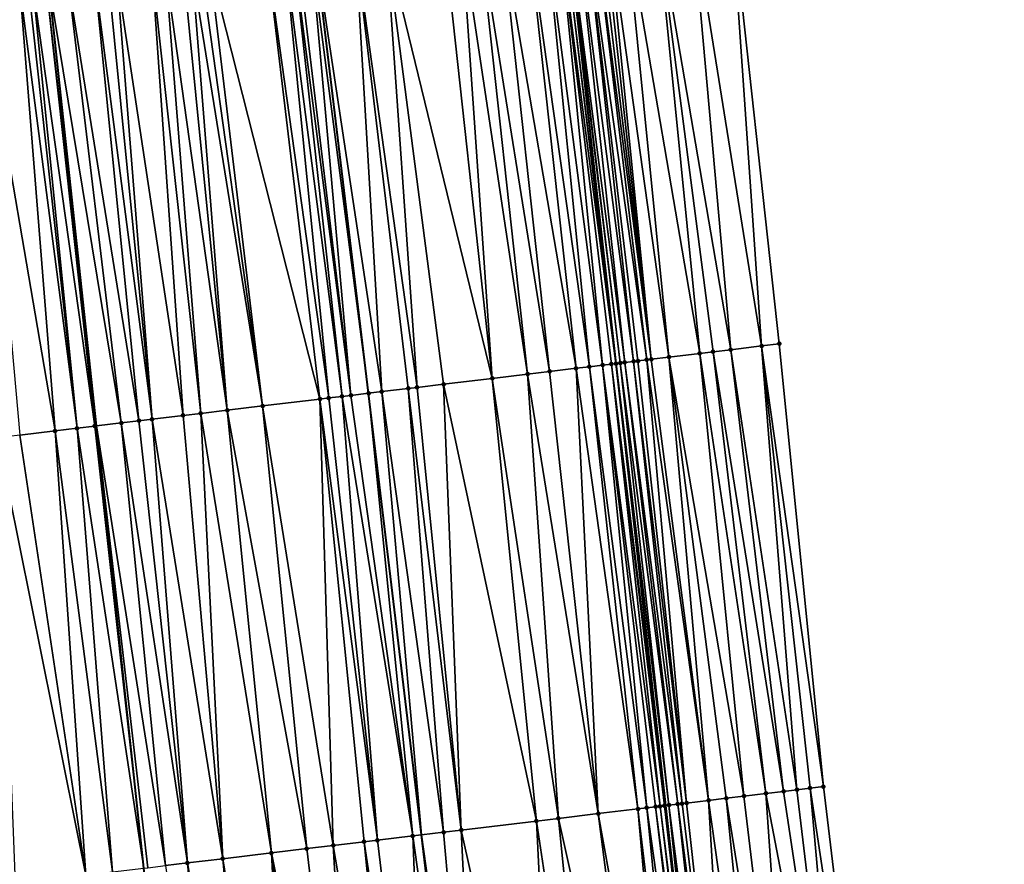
# Model space of a CAD drawing. Header units: feet. Extents: x 2004186 to 2014793, y 836912 to 864902.
# Tile 98 of 256: x 2010550 to 2010594, y 839931 to 839969. Entities that reach past the tile are written whole.
import ezdxf

# ---------------------------------------------------------------- set-up
doc = ezdxf.new("R2010")
doc.units = ezdxf.units.FT
doc.header["$LTSCALE"] = 100
doc.header["$MEASUREMENT"] = 0
for name, color, linetype, lineweight in [('EP_Travel Lane', 5, 'Continuous', 40), ('GPL_Skip Line', 2, 'Continuous', 40), ('Road Shots', 4, 'Continuous', 200), ('Road X-Section', 30, 'Continuous', 13)]:
    doc.layers.add(name, color=color, linetype=linetype, lineweight=lineweight)
doc.layers.add('I-77 SB_MM21-27-Surface-Border', color=7, linetype='Continuous')
doc.layers.add('I-77 SB_MM21-27-Surface-TIN', color=7, linetype='Continuous')

msp = doc.modelspace()

# ---------------------------------------------------------------- linework, layer by layer
at = {"layer": 'EP_Travel Lane'}
msp.add_polyline3d([(2010585.889405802, 839874.2041773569, 326.4534980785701), (2010583.562419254, 839894.0667290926, 326.671785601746), (2010581.336303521, 839913.9414965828, 326.8632629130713), (2010579.110147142, 839933.8166269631, 327.0718519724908), (2010576.884040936, 839953.6913093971, 327.2991122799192), (2010574.657961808, 839973.5658352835, 327.5319618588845), (2010572.495985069, 839993.4488885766, 327.7415714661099), (2010570.414775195, 840013.19216514, 328.0198510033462), (2010568.335496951, 840032.917117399, 328.2891734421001), (2010566.238830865, 840052.8070184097, 328.5657698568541), (2010564.142360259, 840072.6953341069, 328.8998546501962), (2010562.130887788, 840092.5913961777, 329.2440406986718), (2010560.205788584, 840112.494909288, 329.5964373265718), (2010558.2806344, 840132.3989908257, 329.9237244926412), (2010556.355448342, 840152.3034019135, 330.2688760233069), (2010554.430376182, 840172.2069594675, 330.634051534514)], dxfattribs=at)
at = {"layer": 'GPL_Skip Line'}
for points in [[(2010575.273522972, 839872.9292737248, 326.6531976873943), (2010572.892651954, 839892.7853690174, 326.8581499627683), (2010570.511757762, 839912.641657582, 327.0613865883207), (2010568.1308629, 839932.4979517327, 327.2712964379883), (2010565.750011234, 839952.3538856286, 327.4943809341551), (2010563.369133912, 839972.2100334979, 327.7272971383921), (2010560.98826363, 839992.0661226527, 327.9701771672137), (2010558.730415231, 840011.9360111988, 328.2273990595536), (2010556.735345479, 840031.8336311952, 328.4973244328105), (2010554.880210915, 840051.7454049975, 328.7789056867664), (2010553.025152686, 840071.6563594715, 329.098829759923), (2010551.17012179, 840091.5670205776, 329.4283789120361), (2010549.315119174, 840111.4773781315, 329.773638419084), (2010547.460059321, 840131.3883500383, 330.08064942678), (2010545.605046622, 840151.2988158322, 330.430986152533), (2010543.750052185, 840171.2090855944, 330.798773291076)], [(2010562.392701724, 839871.3826455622, 326.8673435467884), (2010560.024588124, 839891.2403095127, 327.0548108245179), (2010557.781053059, 839911.1133117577, 327.2539379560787), (2010555.647591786, 839930.998980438, 327.466965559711), (2010553.514143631, 839950.8845268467, 327.6747133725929), (2010551.38065069, 839970.7704906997, 327.9091312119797), (2010549.247217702, 839990.6558957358, 328.1583456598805), (2010547.098268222, 840010.6859276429, 328.4005417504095), (2010544.947482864, 840030.7330714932, 328.673783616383), (2010542.814051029, 840050.6184657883, 328.9543200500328), (2010540.68066085, 840070.5034718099, 329.2711327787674), (2010538.594213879, 840090.3923057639, 329.6046242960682), (2010536.63127463, 840110.2930355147, 329.9351341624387), (2010534.745470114, 840130.2009271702, 330.2576296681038), (2010532.85972294, 840150.1082134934, 330.6014254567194), (2010530.973929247, 840170.0159909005, 330.96115323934)]]:
    msp.add_polyline3d(points, dxfattribs=at)
at = {"layer": 'I-77 SB_MM21-27-Surface-Border', "color": 3, "linetype": 'ByBlock', "lineweight": -2}
msp.add_polyline3d([(2010561.074342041, 840172.8305154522, 330.3673975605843), (2010563.327516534, 840152.958373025, 329.9766822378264), (2010565.381774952, 840133.065299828, 329.6294207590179), (2010567.236826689, 840113.1544150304, 329.3225256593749), (2010569.689132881, 840093.3008890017, 328.9369080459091), (2010571.743336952, 840073.4083991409, 328.5961373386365), (2010573.598419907, 840053.4971792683, 328.2810096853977), (2010575.453694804, 840033.5838992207, 328.0146777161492), (2010577.422489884, 840013.9475747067, 327.7467657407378), (2010579.653789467, 839994.3107131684, 327.462730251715), (2010582.034785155, 839974.4535781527, 327.2465050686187), (2010584.217045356, 839954.5739494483, 327.0232896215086), (2010586.200840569, 839934.6695711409, 326.8236322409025), (2010588.581778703, 839914.8129161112, 326.5889450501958), (2010590.565438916, 839894.909663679, 326.3690998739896), (2010592.54919734, 839875.0055921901, 326.1664416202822), (2010594.334517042, 839855.0765520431, 326.0246045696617)], dxfattribs=at)
at = {"layer": 'I-77 SB_MM21-27-Surface-TIN', "color": 128, "linetype": 'ByBlock', "lineweight": -2}
for points in [[(2010578.659156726, 839974.0472097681, 327.3893784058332), (2010582.032826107, 839954.3109141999, 327.1161640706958), (2010580.247692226, 839974.2384046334, 327.3255044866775)], [(2010582.034785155, 839974.4535781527, 327.2465050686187), (2010580.247692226, 839974.2384046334, 327.3255044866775), (2010583.422785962, 839954.4782823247, 327.0585532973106)], [(2010580.247692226, 839974.2384046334, 327.3255044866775), (2010582.032826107, 839954.3109141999, 327.1161640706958), (2010583.422785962, 839954.4782823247, 327.0585532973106)], [(2010582.034785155, 839974.4535781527, 327.2465050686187), (2010583.422785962, 839954.4782823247, 327.0585532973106), (2010584.217045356, 839954.5739494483, 327.0232896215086)], [(2010576.276360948, 839973.7603551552, 327.4908012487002), (2010576.077788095, 839973.7365051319, 327.4943424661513), (2010578.458635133, 839953.880609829, 327.2584213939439)], [(2010576.474931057, 839973.7842280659, 327.4851988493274), (2010576.276360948, 839973.7603551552, 327.4908012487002), (2010578.458635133, 839953.880609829, 327.2584213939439)], [(2010577.26919947, 839973.8798199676, 327.4537599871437), (2010576.474931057, 839973.7842280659, 327.4851988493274), (2010579.252908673, 839953.9761589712, 327.2329629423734)], [(2010576.474931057, 839973.7842280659, 327.4851988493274), (2010578.458635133, 839953.880609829, 327.2584213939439), (2010579.252908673, 839953.9761589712, 327.2329629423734)], [(2010578.659156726, 839974.0472097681, 327.3893784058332), (2010577.26919947, 839973.8798199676, 327.4537599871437), (2010580.642866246, 839954.1435461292, 327.1737703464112)], [(2010577.26919947, 839973.8798199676, 327.4537599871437), (2010579.252908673, 839953.9761589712, 327.2329629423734), (2010580.642866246, 839954.1435461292, 327.1737703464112)], [(2010578.659156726, 839974.0472097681, 327.3893784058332), (2010581.238560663, 839954.215297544, 327.1472334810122), (2010582.032826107, 839954.3109141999, 327.1161640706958)], [(2010578.659156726, 839974.0472097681, 327.3893784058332), (2010580.642866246, 839954.1435461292, 327.1737703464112), (2010581.238560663, 839954.215297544, 327.1472334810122)], [(2010572.900655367, 839973.354630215, 327.5757269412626), (2010571.70921036, 839973.2115958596, 327.5910497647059), (2010575.082936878, 839953.4748237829, 327.3418694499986)], [(2010573.694948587, 839973.450015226, 327.562920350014), (2010572.900655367, 839973.354630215, 327.5757269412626), (2010575.678653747, 839953.5463879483, 327.3308945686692)], [(2010572.900655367, 839973.354630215, 327.5757269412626), (2010575.082936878, 839953.4748237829, 327.3418694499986), (2010575.678653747, 839953.5463879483, 327.3308945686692)], [(2010574.290658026, 839973.5216413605, 327.54544644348), (2010573.694948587, 839973.450015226, 327.562920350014), (2010576.274360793, 839953.6180340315, 327.3131116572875)], [(2010573.694948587, 839973.450015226, 327.562920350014), (2010575.678653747, 839953.5463879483, 327.3308945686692), (2010576.274360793, 839953.6180340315, 327.3131116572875)], [(2010574.489221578, 839973.5455689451, 327.5349201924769), (2010574.290658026, 839973.5216413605, 327.54544644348), (2010576.870072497, 839953.6896412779, 327.2985563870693)], [(2010574.290658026, 839973.5216413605, 327.54544644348), (2010576.671493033, 839953.6658463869, 327.297242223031), (2010576.870072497, 839953.6896412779, 327.2985563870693)], [(2010574.290658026, 839973.5216413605, 327.54544644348), (2010576.274360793, 839953.6180340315, 327.3131116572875), (2010576.671493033, 839953.6658463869, 327.297242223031)], [(2010574.489221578, 839973.5455689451, 327.5349201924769), (2010576.884040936, 839953.6913093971, 327.2991122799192), (2010574.657961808, 839973.5658352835, 327.5319618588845)], [(2010574.489221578, 839973.5455689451, 327.5349201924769), (2010576.870072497, 839953.6896412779, 327.2985563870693), (2010576.884040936, 839953.6913093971, 327.2991122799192)], [(2010574.687794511, 839973.5694183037, 327.5314388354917), (2010574.657961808, 839973.5658352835, 327.5319618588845), (2010577.068661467, 839953.7133568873, 327.3064595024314)], [(2010577.068661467, 839953.7133568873, 327.3064595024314), (2010574.657961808, 839973.5658352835, 327.5319618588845), (2010576.884040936, 839953.6913093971, 327.2991122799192)], [(2010575.084957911, 839973.6169707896, 327.5376455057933), (2010574.687794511, 839973.5694183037, 327.5314388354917), (2010577.267245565, 839953.7371131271, 327.3109858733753)], [(2010574.687794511, 839973.5694183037, 327.5314388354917), (2010577.068661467, 839953.7133568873, 327.3064595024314), (2010577.267245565, 839953.7371131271, 327.3109858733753)], [(2010575.482100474, 839973.6646970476, 327.5282025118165), (2010575.084957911, 839973.6169707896, 327.5376455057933), (2010577.664385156, 839953.7848641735, 327.3002117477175)], [(2010575.084957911, 839973.6169707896, 327.5376455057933), (2010577.267245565, 839953.7371131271, 327.3109858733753), (2010577.664385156, 839953.7848641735, 327.3002117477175)], [(2010575.879219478, 839973.7126197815, 327.5010652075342), (2010575.482100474, 839973.6646970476, 327.5282025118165), (2010578.260071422, 839953.856683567, 327.2680252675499)], [(2010575.482100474, 839973.6646970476, 327.5282025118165), (2010577.862949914, 839953.8087817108, 327.2913329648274), (2010578.260071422, 839953.856683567, 327.2680252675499)], [(2010575.482100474, 839973.6646970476, 327.5282025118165), (2010577.664385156, 839953.7848641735, 327.3002117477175), (2010577.862949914, 839953.8087817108, 327.2913329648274)], [(2010576.077788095, 839973.7365051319, 327.4943424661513), (2010575.879219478, 839973.7126197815, 327.5010652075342), (2010578.458635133, 839953.880609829, 327.2584213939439)], [(2010575.879219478, 839973.7126197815, 327.5010652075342), (2010578.260071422, 839953.856683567, 327.2680252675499), (2010578.458635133, 839953.880609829, 327.2584213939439)], [(2010569.127765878, 839972.9015238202, 327.6390431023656), (2010566.54630099, 839972.5916219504, 327.6717112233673), (2010571.310059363, 839953.0216175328, 327.4085958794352)], [(2010569.922056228, 839972.996932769, 327.6240807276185), (2010569.127765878, 839972.9015238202, 327.6390431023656), (2010571.310059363, 839953.0216175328, 327.4085958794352)], [(2010570.716343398, 839973.0923682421, 327.6067296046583), (2010569.922056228, 839972.996932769, 327.6240807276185), (2010572.898632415, 839953.2124992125, 327.3756806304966)], [(2010569.922056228, 839972.996932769, 327.6240807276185), (2010571.310059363, 839953.0216175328, 327.4085958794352), (2010572.898632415, 839953.2124992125, 327.3756806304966)], [(2010571.70921036, 839973.2115958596, 327.5910497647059), (2010570.716343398, 839973.0923682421, 327.6067296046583), (2010573.891497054, 839953.3317462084, 327.3596009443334)], [(2010570.716343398, 839973.0923682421, 327.6067296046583), (2010572.898632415, 839953.2124992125, 327.3756806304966), (2010573.891497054, 839953.3317462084, 327.3596009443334)], [(2010571.70921036, 839973.2115958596, 327.5910497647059), (2010573.891497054, 839953.3317462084, 327.3596009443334), (2010575.082936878, 839953.4748237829, 327.3418694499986)], [(2010565.156285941, 839972.4247141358, 327.6926858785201), (2010563.369133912, 839972.2100334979, 327.7272971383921), (2010566.345727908, 839952.4254514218, 327.4832707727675)], [(2010566.54630099, 839972.5916219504, 327.6717112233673), (2010565.156285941, 839972.4247141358, 327.6926858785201), (2010567.934307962, 839952.6162747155, 327.4552079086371)], [(2010565.156285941, 839972.4247141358, 327.6926858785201), (2010567.537164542, 839952.5685556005, 327.4633282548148), (2010567.934307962, 839952.6162747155, 327.4552079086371)], [(2010565.156285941, 839972.4247141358, 327.6926858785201), (2010566.345727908, 839952.4254514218, 327.4832707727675), (2010567.537164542, 839952.5685556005, 327.4633282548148)], [(2010566.54630099, 839972.5916219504, 327.6717112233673), (2010569.12575018, 839952.7593323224, 327.4391359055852), (2010571.310059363, 839953.0216175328, 327.4085958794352)], [(2010566.54630099, 839972.5916219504, 327.6717112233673), (2010567.934307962, 839952.6162747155, 327.4552079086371), (2010569.12575018, 839952.7593323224, 327.4391359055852)], [(2010561.979131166, 839972.0430230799, 327.757512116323), (2010561.184832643, 839971.9476822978, 327.7663354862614), (2010563.962865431, 839952.1391530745, 327.5306347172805)], [(2010562.376277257, 839972.0907199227, 327.7507181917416), (2010561.979131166, 839972.0430230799, 327.757512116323), (2010564.558581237, 839952.2107261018, 327.5189233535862)], [(2010561.979131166, 839972.0430230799, 327.757512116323), (2010563.962865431, 839952.1391530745, 327.5306347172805), (2010564.558581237, 839952.2107261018, 327.5189233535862)], [(2010562.574845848, 839972.1146054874, 327.7439761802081), (2010562.376277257, 839972.0907199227, 327.7507181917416), (2010564.955722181, 839952.2584658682, 327.5090866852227)], [(2010562.376277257, 839972.0907199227, 327.7507181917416), (2010564.558581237, 839952.2107261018, 327.5189233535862), (2010564.955722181, 839952.2584658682, 327.5090866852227)], [(2010563.170564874, 839972.1861516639, 327.7337031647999), (2010562.574845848, 839972.1146054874, 327.7439761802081), (2010564.955722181, 839952.2584658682, 327.5090866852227)], [(2010563.170564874, 839972.1861516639, 327.7337031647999), (2010565.750011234, 839952.3538856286, 327.4943809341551), (2010563.369133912, 839972.2100334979, 327.7272971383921)], [(2010563.170564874, 839972.1861516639, 327.7337031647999), (2010564.955722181, 839952.2584658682, 327.5090866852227), (2010565.750011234, 839952.3538856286, 327.4943809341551)], [(2010566.345727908, 839952.4254514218, 327.4832707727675), (2010563.369133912, 839972.2100334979, 327.7272971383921), (2010565.750011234, 839952.3538856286, 327.4943809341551)], [(2010557.809076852, 839971.5423760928, 327.8135504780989), (2010557.411934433, 839971.494648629, 327.8231020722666), (2010559.395681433, 839951.5906724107, 327.5999873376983)], [(2010558.206223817, 839971.590065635, 327.8074140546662), (2010557.809076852, 839971.5423760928, 327.8135504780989), (2010560.984259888, 839951.7815090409, 327.5708160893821)], [(2010557.809076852, 839971.5423760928, 327.8135504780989), (2010559.395681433, 839951.5906724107, 327.5999873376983), (2010560.984259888, 839951.7815090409, 327.5708160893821)], [(2010558.603368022, 839971.6377781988, 327.7992043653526), (2010558.206223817, 839971.590065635, 327.8074140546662), (2010560.984259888, 839951.7815090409, 327.5708160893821)], [(2010561.184832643, 839971.9476822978, 327.7663354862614), (2010558.603368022, 839971.6377781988, 327.7992043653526), (2010563.565716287, 839952.091481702, 327.5347872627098)], [(2010558.603368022, 839971.6377781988, 327.7992043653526), (2010560.984259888, 839951.7815090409, 327.5708160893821), (2010563.565716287, 839952.091481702, 327.5347872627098)], [(2010561.184832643, 839971.9476822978, 327.7663354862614), (2010563.565716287, 839952.091481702, 327.5347872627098), (2010563.962865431, 839952.1391530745, 327.5306347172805)], [(2010554.433330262, 839971.1369931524, 327.8676761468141), (2010554.036183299, 839971.0893035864, 327.8738147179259), (2010556.019930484, 839951.1853258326, 327.6469119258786)], [(2010556.021916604, 839971.3277640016, 327.8419885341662), (2010554.433330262, 839971.1369931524, 327.8676761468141), (2010557.409947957, 839951.3522134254, 327.6292373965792)], [(2010554.433330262, 839971.1369931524, 327.8676761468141), (2010556.019930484, 839951.1853258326, 327.6469119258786), (2010557.409947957, 839951.3522134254, 327.6292373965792)], [(2010556.617641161, 839971.3992640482, 327.8358698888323), (2010556.021916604, 839971.3277640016, 327.8419885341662), (2010558.204238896, 839951.4476174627, 327.6158383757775)], [(2010556.021916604, 839971.3277640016, 327.8419885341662), (2010557.409947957, 839951.3522134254, 327.6292373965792), (2010558.204238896, 839951.4476174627, 327.6158383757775)], [(2010557.411934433, 839971.494648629, 327.8231020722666), (2010556.617641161, 839971.3992640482, 327.8358698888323), (2010559.395681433, 839951.5906724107, 327.5999873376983)], [(2010556.617641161, 839971.3992640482, 327.8358698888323), (2010558.204238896, 839951.4476174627, 327.6158383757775), (2010559.395681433, 839951.5906724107, 327.5999873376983)], [(2010550.461850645, 839970.6601808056, 327.9215586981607), (2010550.064692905, 839970.6125811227, 327.9196025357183), (2010552.644168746, 839950.7800692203, 327.686359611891)], [(2010550.660427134, 839970.684000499, 327.9207489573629), (2010550.461850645, 839970.6601808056, 327.9215586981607), (2010552.644168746, 839950.7800692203, 327.686359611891)], [(2010551.256145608, 839970.7555512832, 327.9100609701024), (2010550.660427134, 839970.684000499, 327.9207489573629), (2010553.438462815, 839950.8754471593, 327.6751295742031)], [(2010550.660427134, 839970.684000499, 327.9207489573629), (2010552.644168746, 839950.7800692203, 327.686359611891), (2010553.438462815, 839950.8754471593, 327.6751295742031)], [(2010551.256145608, 839970.7555512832, 327.9100609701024), (2010553.514143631, 839950.8845268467, 327.6747133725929), (2010551.38065069, 839970.7704906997, 327.9091312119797)], [(2010551.256145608, 839970.7555512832, 327.9100609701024), (2010553.438462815, 839950.8754471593, 327.6751295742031), (2010553.514143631, 839950.8845268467, 327.6747133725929)], [(2010552.249023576, 839970.8746871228, 327.9026465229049), (2010551.38065069, 839970.7704906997, 327.9091312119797), (2010554.629918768, 839951.0183902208, 327.6685772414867)], [(2010554.629918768, 839951.0183902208, 327.6685772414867), (2010551.38065069, 839970.7704906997, 327.9091312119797), (2010553.514143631, 839950.8845268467, 327.6747133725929)], [(2010553.440465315, 839971.0177487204, 327.8848703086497), (2010552.249023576, 839970.8746871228, 327.9026465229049), (2010555.424215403, 839951.1137467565, 327.6591260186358)], [(2010552.249023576, 839970.8746871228, 327.9026465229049), (2010554.629918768, 839951.0183902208, 327.6685772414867), (2010555.424215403, 839951.1137467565, 327.6591260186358)], [(2010554.036183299, 839971.0893035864, 327.8738147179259), (2010553.440465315, 839971.0177487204, 327.8848703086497), (2010556.019930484, 839951.1853258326, 327.6469119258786)], [(2010553.440465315, 839971.0177487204, 327.8848703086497), (2010555.424215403, 839951.1137467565, 327.6591260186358), (2010556.019930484, 839951.1853258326, 327.6469119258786)], [(2010550.064692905, 839970.6125811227, 327.9196025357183), (2010548.277518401, 839970.3980879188, 327.9373337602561), (2010551.651294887, 839950.6608991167, 327.6960489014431)], [(2010548.277518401, 839970.3980879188, 327.9373337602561), (2010550.062699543, 839950.470203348, 327.7135133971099), (2010551.651294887, 839950.6608991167, 327.6960489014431)], [(2010550.064692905, 839970.6125811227, 327.9196025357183), (2010551.651294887, 839950.6608991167, 327.6960489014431), (2010552.644168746, 839950.7800692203, 327.686359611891)], [(2010582.032826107, 839954.3109141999, 327.1161640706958), (2010581.238560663, 839954.215297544, 327.1472334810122), (2010584.413737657, 839934.4544808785, 326.8969832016)], [(2010583.422785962, 839954.4782823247, 327.0585532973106), (2010582.032826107, 839954.3109141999, 327.1161640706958), (2010585.009436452, 839934.526195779, 326.8708563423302)], [(2010582.032826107, 839954.3109141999, 327.1161640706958), (2010584.413737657, 839934.4544808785, 326.8969832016), (2010585.009436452, 839934.526195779, 326.8708563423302)], [(2010584.217045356, 839954.5739494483, 327.0232896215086), (2010583.422785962, 839954.4782823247, 327.0585532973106), (2010586.200840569, 839934.6695711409, 326.8236322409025)], [(2010583.422785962, 839954.4782823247, 327.0585532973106), (2010585.605140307, 839934.5978684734, 326.8486288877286), (2010586.200840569, 839934.6695711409, 326.8236322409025)], [(2010583.422785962, 839954.4782823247, 327.0585532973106), (2010585.009436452, 839934.526195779, 326.8708563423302), (2010585.605140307, 839934.5978684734, 326.8486288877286)], [(2010578.260071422, 839953.856683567, 327.2680252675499), (2010577.862949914, 839953.8087817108, 327.2913329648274), (2010580.045263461, 839933.9287081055, 327.0759691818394)], [(2010578.458635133, 839953.880609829, 327.2584213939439), (2010578.260071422, 839953.856683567, 327.2680252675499), (2010581.038095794, 839934.0482245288, 327.0332015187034)], [(2010578.260071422, 839953.856683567, 327.2680252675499), (2010580.045263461, 839933.9287081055, 327.0759691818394), (2010581.038095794, 839934.0482245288, 327.0332015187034)], [(2010579.252908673, 839953.9761589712, 327.2329629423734), (2010578.458635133, 839953.880609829, 327.2584213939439), (2010581.038095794, 839934.0482245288, 327.0332015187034)], [(2010580.642866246, 839954.1435461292, 327.1737703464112), (2010579.252908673, 839953.9761589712, 327.2329629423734), (2010582.626629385, 839934.2394353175, 326.9662042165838)], [(2010579.252908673, 839953.9761589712, 327.2329629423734), (2010581.83236707, 839934.1437925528, 327.0031554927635), (2010582.626629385, 839934.2394353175, 326.9662042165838)], [(2010579.252908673, 839953.9761589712, 327.2329629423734), (2010581.038095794, 839934.0482245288, 327.0332015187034), (2010581.83236707, 839934.1437925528, 327.0031554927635)], [(2010580.642866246, 839954.1435461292, 327.1737703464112), (2010583.619466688, 839934.3589102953, 326.9272656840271), (2010581.238560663, 839954.215297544, 327.1472334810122)], [(2010580.642866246, 839954.1435461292, 327.1737703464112), (2010582.626629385, 839934.2394353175, 326.9662042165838), (2010583.619466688, 839934.3589102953, 326.9272656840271)], [(2010581.238560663, 839954.215297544, 327.1472334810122), (2010583.619466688, 839934.3589102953, 326.9272656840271), (2010584.413737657, 839934.4544808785, 326.8969832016)], [(2010575.082936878, 839953.4748237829, 327.3418694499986), (2010573.891497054, 839953.3317462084, 327.3596009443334), (2010576.073792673, 839933.451822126, 327.1380468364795)], [(2010575.678653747, 839953.5463879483, 327.3308945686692), (2010575.082936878, 839953.4748237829, 327.3418694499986), (2010577.860957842, 839933.6663931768, 327.1126655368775)], [(2010575.082936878, 839953.4748237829, 327.3418694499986), (2010576.073792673, 839933.451822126, 327.1380468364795), (2010577.860957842, 839933.6663931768, 327.1126655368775)], [(2010576.274360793, 839953.6180340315, 327.3131116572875), (2010575.678653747, 839953.5463879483, 327.3308945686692), (2010578.258096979, 839933.7141480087, 327.1003384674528)], [(2010575.678653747, 839953.5463879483, 327.3308945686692), (2010577.860957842, 839933.6663931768, 327.1126655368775), (2010578.258096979, 839933.7141480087, 327.1003384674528)], [(2010576.671493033, 839953.6658463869, 327.297242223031), (2010576.274360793, 839953.6180340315, 327.3131116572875), (2010578.853797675, 839933.7858470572, 327.0756761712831)], [(2010576.274360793, 839953.6180340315, 327.3131116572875), (2010578.65522905, 839933.7619617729, 327.0825666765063), (2010578.853797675, 839933.7858470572, 327.0756761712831)], [(2010576.274360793, 839953.6180340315, 327.3131116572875), (2010578.258096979, 839933.7141480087, 327.1003384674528), (2010578.65522905, 839933.7619617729, 327.0825666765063)], [(2010576.870072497, 839953.6896412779, 327.2985563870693), (2010576.671493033, 839953.6658463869, 327.297242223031), (2010579.110147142, 839933.8166269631, 327.0718519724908)], [(2010576.671493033, 839953.6658463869, 327.297242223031), (2010579.052370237, 839933.8096995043, 327.0718194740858), (2010579.110147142, 839933.8166269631, 327.0718519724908)], [(2010576.671493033, 839953.6658463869, 327.297242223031), (2010578.853797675, 839933.7858470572, 327.0756761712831), (2010579.052370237, 839933.8096995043, 327.0718194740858)], [(2010576.870072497, 839953.6896412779, 327.2985563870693), (2010579.110147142, 839933.8166269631, 327.0718519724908), (2010576.884040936, 839953.6913093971, 327.2991122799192)], [(2010577.068661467, 839953.7133568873, 327.3064595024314), (2010576.884040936, 839953.6913093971, 327.2991122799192), (2010579.25094795, 839933.8335089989, 327.0719311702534)], [(2010579.25094795, 839933.8335089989, 327.0719311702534), (2010576.884040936, 839953.6913093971, 327.2991122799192), (2010579.110147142, 839933.8166269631, 327.0718519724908)], [(2010577.267245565, 839953.7371131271, 327.3109858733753), (2010577.068661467, 839953.7133568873, 327.3064595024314), (2010579.648110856, 839933.8810655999, 327.0779185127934)], [(2010577.068661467, 839953.7133568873, 327.3064595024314), (2010579.25094795, 839933.8335089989, 327.0719311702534), (2010579.648110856, 839933.8810655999, 327.0779185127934)], [(2010577.664385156, 839953.7848641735, 327.3002117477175), (2010577.267245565, 839953.7371131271, 327.3109858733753), (2010579.846690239, 839933.9048611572, 327.079317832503)], [(2010577.267245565, 839953.7371131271, 327.3109858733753), (2010579.648110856, 839933.8810655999, 327.0779185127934), (2010579.846690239, 839933.9048611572, 327.079317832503)], [(2010577.862949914, 839953.8087817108, 327.2913329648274), (2010577.664385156, 839953.7848641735, 327.3002117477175), (2010580.045263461, 839933.9287081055, 327.0759691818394)], [(2010577.664385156, 839953.7848641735, 327.3002117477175), (2010579.846690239, 839933.9048611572, 327.079317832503), (2010580.045263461, 839933.9287081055, 327.0759691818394)], [(2010571.310059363, 839953.0216175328, 327.4085958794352), (2010569.12575018, 839952.7593323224, 327.4391359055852), (2010573.293773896, 839933.1179120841, 327.1898029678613)], [(2010572.898632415, 839953.2124992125, 327.3756806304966), (2010571.310059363, 839953.0216175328, 327.4085958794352), (2010574.286638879, 839933.2371562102, 327.1721926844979)], [(2010571.310059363, 839953.0216175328, 327.4085958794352), (2010573.293773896, 839933.1179120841, 327.1898029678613), (2010574.286638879, 839933.2371562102, 327.1721926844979)], [(2010573.891497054, 839953.3317462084, 327.3596009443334), (2010572.898632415, 839953.2124992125, 327.3756806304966), (2010576.073792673, 839933.451822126, 327.1380468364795)], [(2010572.898632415, 839953.2124992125, 327.3756806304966), (2010574.286638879, 839933.2371562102, 327.1721926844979), (2010576.073792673, 839933.451822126, 327.1380468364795)], [(2010567.537164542, 839952.5685556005, 327.4633282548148), (2010566.345727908, 839952.4254514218, 327.4832707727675), (2010569.123721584, 839932.6172483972, 327.2488321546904)], [(2010567.934307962, 839952.6162747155, 327.4552079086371), (2010567.537164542, 839952.5685556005, 327.4633282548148), (2010569.91801187, 839932.7126578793, 327.2334337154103)], [(2010567.537164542, 839952.5685556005, 327.4633282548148), (2010569.123721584, 839932.6172483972, 327.2488321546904), (2010569.91801187, 839932.7126578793, 327.2334337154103)], [(2010569.12575018, 839952.7593323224, 327.4391359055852), (2010567.934307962, 839952.6162747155, 327.4552079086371), (2010569.91801187, 839932.7126578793, 327.2334337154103)], [(2010569.12575018, 839952.7593323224, 327.4391359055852), (2010569.91801187, 839932.7126578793, 327.2334337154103), (2010573.293773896, 839933.1179120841, 327.1898029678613)], [(2010563.565716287, 839952.091481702, 327.5347872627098), (2010560.984259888, 839951.7815090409, 327.5708160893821), (2010564.159394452, 839932.0210462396, 327.3351769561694)], [(2010563.962865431, 839952.1391530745, 327.5306347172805), (2010563.565716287, 839952.091481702, 327.5347872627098), (2010566.145137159, 839932.2594282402, 327.309772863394)], [(2010563.565716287, 839952.091481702, 327.5347872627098), (2010565.549414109, 839932.1879156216, 327.3172110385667), (2010566.145137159, 839932.2594282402, 327.309772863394)], [(2010563.565716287, 839952.091481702, 327.5347872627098), (2010564.159394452, 839932.0210462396, 327.3351769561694), (2010565.549414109, 839932.1879156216, 327.3172110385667)], [(2010564.558581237, 839952.2107261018, 327.5189233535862), (2010563.962865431, 839952.1391530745, 327.5306347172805), (2010566.145137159, 839932.2594282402, 327.309772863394)], [(2010564.955722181, 839952.2584658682, 327.5090866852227), (2010564.558581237, 839952.2107261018, 327.5189233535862), (2010567.733719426, 839932.450233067, 327.2802821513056)], [(2010564.558581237, 839952.2107261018, 327.5189233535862), (2010566.145137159, 839932.2594282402, 327.309772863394), (2010567.733719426, 839932.450233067, 327.2802821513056)], [(2010564.955722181, 839952.2584658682, 327.5090866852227), (2010567.733719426, 839932.450233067, 327.2802821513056), (2010565.750011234, 839952.3538856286, 327.4943809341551)], [(2010566.345727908, 839952.4254514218, 327.4832707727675), (2010565.750011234, 839952.3538856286, 327.4943809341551), (2010568.1308629, 839932.4979517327, 327.2712964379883)], [(2010567.733719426, 839932.450233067, 327.2802821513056), (2010568.1308629, 839932.4979517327, 327.2712964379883), (2010565.750011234, 839952.3538856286, 327.4943809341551)], [(2010566.345727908, 839952.4254514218, 327.4832707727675), (2010568.1308629, 839932.4979517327, 327.2712964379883), (2010569.123721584, 839932.6172483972, 327.2488321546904)], [(2010560.984259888, 839951.7815090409, 327.5708160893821), (2010559.395681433, 839951.5906724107, 327.5999873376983), (2010562.967950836, 839931.8780002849, 327.351967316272)], [(2010560.984259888, 839951.7815090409, 327.5708160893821), (2010562.967950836, 839931.8780002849, 327.351967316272), (2010564.159394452, 839932.0210462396, 327.3351769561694)], [(2010556.019930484, 839951.1853258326, 327.6469119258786), (2010555.424215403, 839951.1137467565, 327.6591260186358), (2010557.606481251, 839931.2340709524, 327.4480840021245)], [(2010557.409947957, 839951.3522134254, 327.6292373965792), (2010556.019930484, 839951.1853258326, 327.6469119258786), (2010559.195064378, 839931.4248686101, 327.4192556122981)], [(2010556.019930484, 839951.1853258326, 327.6469119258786), (2010557.606481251, 839931.2340709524, 327.4480840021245), (2010559.195064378, 839931.4248686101, 327.4192556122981)], [(2010558.204238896, 839951.4476174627, 327.6158383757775), (2010557.409947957, 839951.3522134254, 327.6292373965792), (2010559.195064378, 839931.4248686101, 327.4192556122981)], [(2010559.395681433, 839951.5906724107, 327.5999873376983), (2010558.204238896, 839951.4476174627, 327.6158383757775), (2010561.379373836, 839931.6871515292, 327.38551660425)], [(2010558.204238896, 839951.4476174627, 327.6158383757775), (2010559.195064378, 839931.4248686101, 327.4192556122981), (2010561.379373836, 839931.6871515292, 327.38551660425)], [(2010559.395681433, 839951.5906724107, 327.5999873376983), (2010561.379373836, 839931.6871515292, 327.38551660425), (2010562.967950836, 839931.8780002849, 327.351967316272)], [(2010552.644168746, 839950.7800692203, 327.686359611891), (2010551.651294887, 839950.6608991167, 327.6960489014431), (2010554.230706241, 839930.8289250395, 327.4817097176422)], [(2010553.438462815, 839950.8754471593, 327.6751295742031), (2010552.644168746, 839950.7800692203, 327.686359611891), (2010555.647591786, 839930.998980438, 327.466965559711)], [(2010552.644168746, 839950.7800692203, 327.686359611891), (2010554.230706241, 839930.8289250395, 327.4817097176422), (2010555.647591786, 839930.998980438, 327.466965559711)], [(2010553.438462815, 839950.8754471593, 327.6751295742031), (2010555.647591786, 839930.998980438, 327.466965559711), (2010553.514143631, 839950.8845268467, 327.6747133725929)], [(2010554.629918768, 839951.0183902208, 327.6685772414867), (2010553.514143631, 839950.8845268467, 327.6747133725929), (2010556.613611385, 839931.1148675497, 327.4619318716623)], [(2010555.819305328, 839931.0195895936, 327.4651787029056), (2010553.514143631, 839950.8845268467, 327.6747133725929), (2010555.647591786, 839930.998980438, 327.466965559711)], [(2010556.613611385, 839931.1148675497, 327.4619318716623), (2010553.514143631, 839950.8845268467, 327.6747133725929), (2010555.819305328, 839931.0195895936, 327.4651787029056)], [(2010555.424215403, 839951.1137467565, 327.6591260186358), (2010554.629918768, 839951.0183902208, 327.6685772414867), (2010557.606481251, 839931.2340709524, 327.4480840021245)], [(2010554.629918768, 839951.0183902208, 327.6685772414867), (2010556.613611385, 839931.1148675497, 327.4619318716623), (2010557.606481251, 839931.2340709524, 327.4480840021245)], [(2010550.062699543, 839950.470203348, 327.7135133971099), (2010549.069827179, 839950.3510207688, 327.7242395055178), (2010553.039248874, 839930.6859937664, 327.4879047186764)], [(2010549.069827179, 839950.3510207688, 327.7242395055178), (2010549.86205216, 839930.3046524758, 327.5220922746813), (2010553.039248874, 839930.6859937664, 327.4879047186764)], [(2010551.651294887, 839950.6608991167, 327.6960489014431), (2010550.062699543, 839950.470203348, 327.7135133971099), (2010553.039248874, 839930.6859937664, 327.4879047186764)], [(2010551.651294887, 839950.6608991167, 327.6960489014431), (2010553.039248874, 839930.6859937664, 327.4879047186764), (2010554.230706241, 839930.8289250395, 327.4817097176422)], [(2010583.619466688, 839934.3589102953, 326.9272656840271), (2010582.626629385, 839934.2394353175, 326.9662042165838), (2010585.007550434, 839914.3829227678, 326.7365053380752)], [(2010584.413737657, 839934.4544808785, 326.8969832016), (2010583.619466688, 839934.3589102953, 326.9272656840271), (2010587.39037427, 839914.6695433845, 326.6425155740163)], [(2010583.619466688, 839934.3589102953, 326.9272656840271), (2010585.007550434, 839914.3829227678, 326.7365053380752), (2010587.39037427, 839914.6695433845, 326.6425155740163)], [(2010585.009436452, 839934.526195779, 326.8708563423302), (2010584.413737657, 839934.4544808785, 326.8969832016), (2010587.39037427, 839914.6695433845, 326.6425155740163)], [(2010585.605140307, 839934.5978684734, 326.8486288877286), (2010585.009436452, 839934.526195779, 326.8708563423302), (2010587.39037427, 839914.6695433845, 326.6425155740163)], [(2010586.200840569, 839934.6695711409, 326.8236322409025), (2010585.605140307, 839934.5978684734, 326.8486288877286), (2010588.581778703, 839914.8129161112, 326.5889450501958)], [(2010585.605140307, 839934.5978684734, 326.8486288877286), (2010587.39037427, 839914.6695433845, 326.6425155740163), (2010588.581778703, 839914.8129161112, 326.5889450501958)], [(2010579.846690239, 839933.9048611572, 327.079317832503), (2010579.648110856, 839933.8810655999, 327.0779185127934), (2010582.227590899, 839914.048518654, 326.8475711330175)], [(2010580.045263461, 839933.9287081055, 327.0759691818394), (2010579.846690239, 839933.9048611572, 327.079317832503), (2010582.227590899, 839914.048518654, 326.8475711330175)], [(2010580.045263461, 839933.9287081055, 327.0759691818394), (2010582.227590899, 839914.048518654, 326.8475711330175), (2010581.038095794, 839934.0482245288, 327.0332015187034)], [(2010581.83236707, 839934.1437925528, 327.0031554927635), (2010581.038095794, 839934.0482245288, 327.0332015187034), (2010583.816144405, 839914.2395633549, 326.7886732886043)], [(2010581.038095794, 839934.0482245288, 327.0332015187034), (2010582.227590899, 839914.048518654, 326.8475711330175), (2010583.816144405, 839914.2395633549, 326.7886732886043)], [(2010582.626629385, 839934.2394353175, 326.9662042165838), (2010581.83236707, 839934.1437925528, 327.0031554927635), (2010585.007550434, 839914.3829227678, 326.7365053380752)], [(2010581.83236707, 839934.1437925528, 327.0031554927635), (2010583.816144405, 839914.2395633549, 326.7886732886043), (2010585.007550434, 839914.3829227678, 326.7365053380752)], [(2010577.860957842, 839933.6663931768, 327.1126655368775), (2010576.073792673, 839933.451822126, 327.1380468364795), (2010579.646154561, 839913.7383786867, 326.910867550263)], [(2010578.258096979, 839933.7141480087, 327.1003384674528), (2010577.860957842, 839933.6663931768, 327.1126655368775), (2010580.241870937, 839913.8099469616, 326.8965226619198)], [(2010577.860957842, 839933.6663931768, 327.1126655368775), (2010579.646154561, 839913.7383786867, 326.910867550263), (2010580.241870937, 839913.8099469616, 326.8965226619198)], [(2010578.65522905, 839933.7619617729, 327.0825666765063), (2010578.258096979, 839933.7141480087, 327.1003384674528), (2010581.036149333, 839913.9054556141, 326.8685168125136)], [(2010578.258096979, 839933.7141480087, 327.1003384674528), (2010580.241870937, 839913.8099469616, 326.8965226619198), (2010581.036149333, 839913.9054556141, 326.8685168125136)], [(2010578.853797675, 839933.7858470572, 327.0756761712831), (2010578.65522905, 839933.7619617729, 327.0825666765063), (2010581.23472207, 839913.9293066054, 326.8642724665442)], [(2010578.65522905, 839933.7619617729, 327.0825666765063), (2010581.036149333, 839913.9054556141, 326.8685168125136), (2010581.23472207, 839913.9293066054, 326.8642724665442)], [(2010579.052370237, 839933.8096995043, 327.0718194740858), (2010578.853797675, 839933.7858470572, 327.0756761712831), (2010581.336303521, 839913.9414965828, 326.8632629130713)], [(2010578.853797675, 839933.7858470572, 327.0756761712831), (2010581.23472207, 839913.9293066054, 326.8642724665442), (2010581.336303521, 839913.9414965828, 326.8632629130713)], [(2010579.052370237, 839933.8096995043, 327.0718194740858), (2010581.336303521, 839913.9414965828, 326.8632629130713), (2010579.110147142, 839933.8166269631, 327.0718519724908)], [(2010579.25094795, 839933.8335089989, 327.0719311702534), (2010579.110147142, 839933.8166269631, 327.0718519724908), (2010581.336303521, 839913.9414965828, 326.8632629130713)], [(2010579.648110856, 839933.8810655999, 327.0779185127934), (2010579.25094795, 839933.8335089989, 327.0719311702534), (2010581.830448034, 839914.0007949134, 326.8583519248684)], [(2010579.25094795, 839933.8335089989, 327.0719311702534), (2010581.336303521, 839913.9414965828, 326.8632629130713), (2010581.830448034, 839914.0007949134, 326.8583519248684)], [(2010579.648110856, 839933.8810655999, 327.0779185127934), (2010581.830448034, 839914.0007949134, 326.8583519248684), (2010582.227590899, 839914.048518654, 326.8475711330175)], [(2010573.293773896, 839933.1179120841, 327.1898029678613), (2010569.91801187, 839932.7126578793, 327.2334337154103), (2010574.284664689, 839913.0946185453, 327.0026433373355)], [(2010574.286638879, 839933.2371562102, 327.1721926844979), (2010573.293773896, 839933.1179120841, 327.1898029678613), (2010576.270408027, 839913.3329952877, 326.9742293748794)], [(2010573.293773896, 839933.1179120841, 327.1898029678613), (2010574.284664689, 839913.0946185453, 327.0026433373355), (2010576.270408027, 839913.3329952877, 326.9742293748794)], [(2010576.073792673, 839933.451822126, 327.1380468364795), (2010574.286638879, 839933.2371562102, 327.1721926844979), (2010578.653284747, 839913.6191748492, 326.9267038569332)], [(2010574.286638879, 839933.2371562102, 327.1721926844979), (2010576.270408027, 839913.3329952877, 326.9742293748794), (2010578.653284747, 839913.6191748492, 326.9267038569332)], [(2010576.073792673, 839933.451822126, 327.1380468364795), (2010578.653284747, 839913.6191748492, 326.9267038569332), (2010579.646154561, 839913.7383786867, 326.910867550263)], [(2010569.123721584, 839932.6172483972, 327.2488321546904), (2010568.1308629, 839932.4979517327, 327.2712964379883), (2010570.908903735, 839912.6893554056, 327.0533360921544)], [(2010569.91801187, 839932.7126578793, 327.2334337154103), (2010569.123721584, 839932.6172483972, 327.2488321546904), (2010570.908903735, 839912.6893554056, 327.0533360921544)], [(2010569.91801187, 839932.7126578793, 327.2334337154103), (2010570.908903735, 839912.6893554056, 327.0533360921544), (2010574.284664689, 839913.0946185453, 327.0026433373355)], [(2010565.549414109, 839932.1879156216, 327.3172110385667), (2010564.159394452, 839932.0210462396, 327.3351769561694), (2010567.533152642, 839912.2840100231, 327.1126929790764)], [(2010566.145137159, 839932.2594282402, 327.309772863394), (2010565.549414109, 839932.1879156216, 327.3172110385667), (2010568.526027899, 839912.4031684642, 327.1016390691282)], [(2010565.549414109, 839932.1879156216, 327.3172110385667), (2010567.533152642, 839912.2840100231, 327.1126929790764), (2010568.526027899, 839912.4031684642, 327.1016390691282)], [(2010567.733719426, 839932.450233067, 327.2802821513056), (2010566.145137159, 839932.2594282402, 327.309772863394), (2010568.526027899, 839912.4031684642, 327.1016390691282)], [(2010567.733719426, 839932.450233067, 327.2802821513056), (2010570.511757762, 839912.641657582, 327.0613865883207), (2010568.1308629, 839932.4979517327, 327.2712964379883)], [(2010567.733719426, 839932.450233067, 327.2802821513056), (2010568.526027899, 839912.4031684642, 327.1016390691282), (2010570.511757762, 839912.641657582, 327.0613865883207)], [(2010570.908903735, 839912.6893554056, 327.0533360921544), (2010568.1308629, 839932.4979517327, 327.2712964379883), (2010570.511757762, 839912.641657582, 327.0613865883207)], [(2010562.967950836, 839931.8780002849, 327.351967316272), (2010561.379373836, 839931.6871515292, 327.38551660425), (2010565.348837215, 839912.0217768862, 327.1459204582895)], [(2010564.159394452, 839932.0210462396, 327.3351769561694), (2010562.967950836, 839931.8780002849, 327.351967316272), (2010565.348837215, 839912.0217768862, 327.1459204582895)], [(2010564.159394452, 839932.0210462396, 327.3351769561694), (2010565.348837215, 839912.0217768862, 327.1459204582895), (2010567.533152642, 839912.2840100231, 327.1126929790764)], [(2010559.195064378, 839931.4248686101, 327.4192556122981), (2010557.606481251, 839931.2340709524, 327.4480840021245), (2010560.980215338, 839911.4972357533, 327.2202616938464)], [(2010561.379373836, 839931.6871515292, 327.38551660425), (2010559.195064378, 839931.4248686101, 327.4192556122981), (2010562.370235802, 839911.6640984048, 327.2004844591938)], [(2010559.195064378, 839931.4248686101, 327.4192556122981), (2010560.980215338, 839911.4972357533, 327.2202616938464), (2010562.370235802, 839911.6640984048, 327.2004844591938)], [(2010561.379373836, 839931.6871515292, 327.38551660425), (2010563.760253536, 839911.8309838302, 327.1783080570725), (2010565.348837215, 839912.0217768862, 327.1459204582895)], [(2010561.379373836, 839931.6871515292, 327.38551660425), (2010562.370235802, 839911.6640984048, 327.2004844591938), (2010563.760253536, 839911.8309838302, 327.1783080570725)], [(2010557.606481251, 839931.2340709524, 327.4480840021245), (2010556.613611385, 839931.1148675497, 327.4619318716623), (2010559.391623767, 839911.3065085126, 327.2457157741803)], [(2010557.606481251, 839931.2340709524, 327.4480840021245), (2010559.391623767, 839911.3065085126, 327.2457157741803), (2010560.980215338, 839911.4972357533, 327.2202616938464)]]:
    msp.add_3dface(points, dxfattribs=at)
at = {"layer": 'Road Shots', "lineweight": 100}
for p in [(2010582.032826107, 839954.3109141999, 327.1161640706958), (2010583.422785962, 839954.4782823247, 327.0585532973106), (2010584.217045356, 839954.5739494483, 327.0232896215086), (2010578.260071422, 839953.856683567, 327.2680252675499), (2010578.458635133, 839953.880609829, 327.2584213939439), (2010579.252908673, 839953.9761589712, 327.2329629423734), (2010580.642866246, 839954.1435461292, 327.1737703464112), (2010581.238560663, 839954.215297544, 327.1472334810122), (2010575.082936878, 839953.4748237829, 327.3418694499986), (2010575.678653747, 839953.5463879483, 327.3308945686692), (2010576.274360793, 839953.6180340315, 327.3131116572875), (2010576.671493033, 839953.6658463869, 327.297242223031), (2010576.870072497, 839953.6896412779, 327.2985563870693), (2010577.068661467, 839953.7133568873, 327.3064595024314), (2010577.267245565, 839953.7371131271, 327.3109858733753), (2010577.664385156, 839953.7848641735, 327.3002117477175), (2010577.862949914, 839953.8087817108, 327.2913329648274), (2010571.310059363, 839953.0216175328, 327.4085958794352), (2010572.898632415, 839953.2124992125, 327.3756806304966), (2010573.891497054, 839953.3317462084, 327.3596009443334), (2010567.537164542, 839952.5685556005, 327.4633282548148), (2010567.934307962, 839952.6162747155, 327.4552079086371), (2010569.12575018, 839952.7593323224, 327.4391359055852), (2010563.565716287, 839952.091481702, 327.5347872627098), (2010563.962865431, 839952.1391530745, 327.5306347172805), (2010564.558581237, 839952.2107261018, 327.5189233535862), (2010564.955722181, 839952.2584658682, 327.5090866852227), (2010565.750011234, 839952.3538856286, 327.4943809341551), (2010566.345727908, 839952.4254514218, 327.4832707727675), (2010560.984259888, 839951.7815090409, 327.5708160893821), (2010556.019930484, 839951.1853258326, 327.6469119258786), (2010557.409947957, 839951.3522134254, 327.6292373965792), (2010558.204238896, 839951.4476174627, 327.6158383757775), (2010559.395681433, 839951.5906724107, 327.5999873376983), (2010552.644168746, 839950.7800692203, 327.686359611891), (2010553.438462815, 839950.8754471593, 327.6751295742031), (2010554.629918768, 839951.0183902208, 327.6685772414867), (2010555.424215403, 839951.1137467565, 327.6591260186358), (2010551.651294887, 839950.6608991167, 327.6960489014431), (2010583.619466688, 839934.3589102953, 326.9272656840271), (2010584.413737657, 839934.4544808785, 326.8969832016), (2010585.009436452, 839934.526195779, 326.8708563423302), (2010585.605140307, 839934.5978684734, 326.8486288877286), (2010586.200840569, 839934.6695711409, 326.8236322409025), (2010579.846690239, 839933.9048611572, 327.079317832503), (2010580.045263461, 839933.9287081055, 327.0759691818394), (2010581.038095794, 839934.0482245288, 327.0332015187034), (2010581.83236707, 839934.1437925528, 327.0031554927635), (2010582.626629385, 839934.2394353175, 326.9662042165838), (2010577.860957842, 839933.6663931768, 327.1126655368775), (2010578.258096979, 839933.7141480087, 327.1003384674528), (2010578.65522905, 839933.7619617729, 327.0825666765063), (2010578.853797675, 839933.7858470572, 327.0756761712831), (2010579.052370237, 839933.8096995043, 327.0718194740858), (2010579.25094795, 839933.8335089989, 327.0719311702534), (2010579.648110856, 839933.8810655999, 327.0779185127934), (2010573.293773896, 839933.1179120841, 327.1898029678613), (2010574.286638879, 839933.2371562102, 327.1721926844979), (2010576.073792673, 839933.451822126, 327.1380468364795), (2010569.123721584, 839932.6172483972, 327.2488321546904), (2010569.91801187, 839932.7126578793, 327.2334337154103), (2010565.549414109, 839932.1879156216, 327.3172110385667), (2010566.145137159, 839932.2594282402, 327.309772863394), (2010567.733719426, 839932.450233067, 327.2802821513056), (2010562.967950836, 839931.8780002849, 327.351967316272), (2010564.159394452, 839932.0210462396, 327.3351769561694), (2010559.195064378, 839931.4248686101, 327.4192556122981), (2010561.379373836, 839931.6871515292, 327.38551660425), (2010557.606481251, 839931.2340709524, 327.4480840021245)]:
    msp.add_point(p, dxfattribs=at)
at = {"layer": 'Road X-Section', "extrusion": (-0.1190460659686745, 0.9928257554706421, 0.01118273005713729), "elevation": 594600.0494106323, "flags": 128}
msp.add_lwpolyline([(-2096235.359729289, -6321.553359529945), (-2096236.559729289, -6321.555256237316), (-2096237.95972929, -6321.557542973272), (-2096238.359729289, -6321.561112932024), (-2096238.959729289, -6321.568341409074), (-2096239.559729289, -6321.564974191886), (-2096239.759729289, -6321.565499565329), (-2096239.959729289, -6321.570508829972), (-2096240.35972929, -6321.589883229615), (-2096240.559729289, -6321.592801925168), (-2096240.959729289, -6321.590402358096), (-2096241.359729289, -6321.595296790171), (-2096241.959729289, -6321.592029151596), (-2096242.759729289, -6321.602017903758), (-2096243.759729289, -6321.615948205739), (-2096245.359729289, -6321.644301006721), (-2096246.159729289, -6321.657479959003), (-2096246.759729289, -6321.671573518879), (-2096247.159729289, -6321.684232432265), (-2096247.359729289, -6321.688862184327), (-2096248.159729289, -6321.691082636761), (-2096248.959729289, -6321.692264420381), (-2096249.559729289, -6321.698026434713), (-2096250.359729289, -6321.709798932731), (-2096252.15972929, -6321.727531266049), (-2096252.559729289, -6321.725574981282), (-2096252.759729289, -6321.726384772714), (-2096253.359729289, -6321.737073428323), (-2096254.35972929, -6321.744488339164), (-2096255.559729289, -6321.762265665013), (-2096256.159729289, -6321.773321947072), (-2096256.559729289, -6321.779460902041), (-2096258.159729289, -6321.805150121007), (-2096258.759729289, -6321.811269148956), (-2096259.559729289, -6321.824037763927), (-2096259.959729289, -6321.833589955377), (-2096260.359729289, -6321.839726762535), (-2096260.759729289, -6321.847936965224), (-2096263.359729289, -6321.880807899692), (-2096264.159729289, -6321.889631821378), (-2096264.559729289, -6321.896426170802), (-2096264.75972929, -6321.903168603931), (-2096265.359729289, -6321.913442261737), (-2096265.559729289, -6321.919848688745), (-2096267.35972929, -6321.954462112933), (-2096268.759729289, -6321.975438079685), (-2096271.35972929, -6322.008108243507), (-2096272.15972929, -6322.023071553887), (-2096272.959729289, -6322.04042376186), (-2096273.95972929, -6322.056104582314), (-2096275.15972929, -6322.071428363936), (-2096275.959729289, -6322.084235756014), (-2096276.559729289, -6322.101710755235), (-2096276.759729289, -6322.112237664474), (-2096276.959729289, -6322.115719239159), (-2096277.359729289, -6322.109512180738), (-2096277.759729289, -6322.118955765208), (-2096278.159729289, -6322.146094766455), (-2096278.359729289, -6322.15281792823), (-2096278.559729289, -6322.156359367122), (-2096278.75972929, -6322.161962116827), (-2096279.559729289, -6322.193402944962), (-2096280.959729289, -6322.257788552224), (-2096282.559729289, -6322.321666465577), (-2096284.359729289, -6322.400670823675)], dxfattribs=at)
at = {"layer": 'Road X-Section', "extrusion": (-0.1190447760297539, 0.9928149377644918, 0.01211778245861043), "elevation": 594573.8630505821, "flags": 128}
msp.add_lwpolyline([(-2096235.563964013, -6877.564537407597), (-2096236.763964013, -6877.569995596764), (-2096237.163964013, -6877.572448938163), (-2096237.963964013, -6877.572081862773), (-2096238.963964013, -6877.578016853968), (-2096239.563964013, -6877.577433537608), (-2096239.763964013, -6877.579864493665), (-2096240.363964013, -6877.592539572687), (-2096241.363964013, -6877.608051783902), (-2096242.163964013, -6877.611913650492), (-2096243.563964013, -6877.628279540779), (-2096244.763964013, -6877.6468533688), (-2096245.763964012, -6877.657326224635), (-2096247.563964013, -6877.686184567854), (-2096248.763964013, -6877.697469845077), (-2096249.763964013, -6877.70819674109), (-2096251.363964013, -6877.725662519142), (-2096252.363964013, -6877.735352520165), (-2096253.163964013, -6877.746583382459), (-2096254.363964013, -6877.753136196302), (-2096255.163964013, -6877.762588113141), (-2096255.763964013, -6877.774803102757), (-2096257.163964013, -6877.792478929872), (-2096257.963964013, -6877.805878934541), (-2096259.163964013, -6877.82173113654), (-2096260.763964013, -6877.850904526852), (-2096263.363964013, -6877.886935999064), (-2096263.763964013, -6877.89108884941), (-2096264.363964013, -6877.902801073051), (-2096264.763964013, -6877.912638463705), (-2096265.563964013, -6877.927345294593), (-2096266.163964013, -6877.93845627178), (-2096267.363964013, -6877.958400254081), (-2096267.763964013, -6877.966521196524), (-2096268.963964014, -6877.982594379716), (-2096271.163964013, -6878.013136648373), (-2096272.763964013, -6878.046054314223), (-2096273.763964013, -6878.062135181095), (-2096274.963964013, -6878.079867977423), (-2096275.563964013, -6878.090843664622), (-2096276.163964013, -6878.108627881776), (-2096276.563964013, -6878.124498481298), (-2096276.763964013, -6878.123184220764), (-2096276.963964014, -6878.115280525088), (-2096277.163964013, -6878.110753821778), (-2096277.563964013, -6878.121528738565), (-2096277.763964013, -6878.13040817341), (-2096278.163964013, -6878.15371758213), (-2096278.363964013, -6878.163322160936), (-2096279.163964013, -6878.188782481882), (-2096280.563964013, -6878.247979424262), (-2096281.163964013, -6878.274518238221), (-2096281.963964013, -6878.305589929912), (-2096283.363964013, -6878.363204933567), (-2096284.163964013, -6878.398471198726)], dxfattribs=at)
at = {"layer": 'Road X-Section', "extrusion": (-0.1190464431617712, 0.9928288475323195, 0.0109006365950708), "elevation": 594561.796698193, "flags": 128}
msp.add_lwpolyline([(-2096235.363528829, -6153.826637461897), (-2096236.763528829, -6153.827103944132), (-2096238.163528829, -6153.835504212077), (-2096239.363528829, -6153.840687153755), (-2096240.963528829, -6153.858615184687), (-2096243.363528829, -6153.886637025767), (-2096246.363528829, -6153.931955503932), (-2096247.163528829, -6153.945615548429), (-2096250.363528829, -6153.979805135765), (-2096251.563528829, -6153.986000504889), (-2096253.163528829, -6154.002532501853), (-2096253.963528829, -6154.005779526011), (-2096254.963528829, -6154.019628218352), (-2096256.563528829, -6154.048458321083), (-2096258.763528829, -6154.08219933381), (-2096260.363528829, -6154.115750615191), (-2096261.563528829, -6154.132541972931), (-2096262.963528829, -6154.150508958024), (-2096263.563528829, -6154.157947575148), (-2096265.163528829, -6154.187440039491), (-2096266.563528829, -6154.218891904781), (-2096267.363528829, -6154.234291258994), (-2096270.763528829, -6154.277924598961), (-2096271.763528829, -6154.295535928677), (-2096273.563528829, -6154.329683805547), (-2096275.363528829, -6154.355066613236), (-2096275.763528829, -6154.367394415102), (-2096276.163528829, -6154.385167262), (-2096276.363528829, -6154.392058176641), (-2096276.563528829, -6154.395915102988), (-2096276.763528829, -6154.395803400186), (-2096277.163528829, -6154.389815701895), (-2096277.363528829, -6154.388416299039), (-2096277.563528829, -6154.391765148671), (-2096278.563528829, -6154.434535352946), (-2096279.363528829, -6154.464583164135), (-2096280.163528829, -6154.501536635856), (-2096281.163528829, -6154.540477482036), (-2096281.963528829, -6154.570761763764), (-2096282.563528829, -6154.596890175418), (-2096283.163528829, -6154.619118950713), (-2096283.763528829, -6154.644117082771)], dxfattribs=at)

doc.saveas('drawing.dxf')
